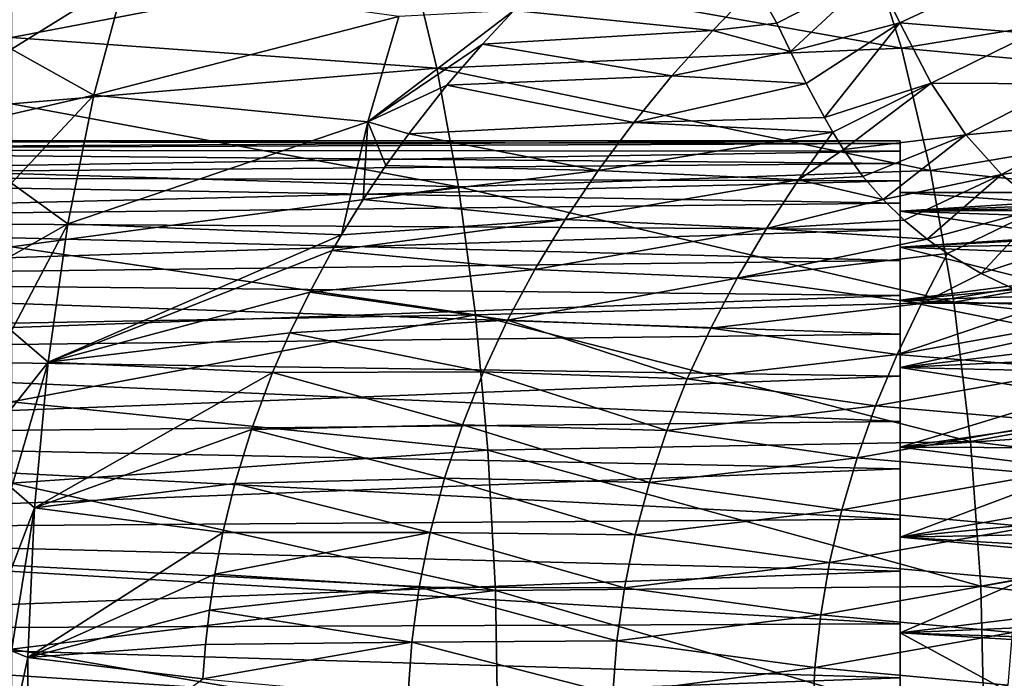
# Model space of a CAD drawing. Header units: metres. Extents: x -62 to 300, y -109 to 109.
# Tile 50 of 256: x -25 to -15, y -76 to -69. Entities that reach past the tile are written whole.
import ezdxf

# ---------------------------------------------------------------- set-up
doc = ezdxf.new("R2010")
doc.units = ezdxf.units.M
doc.layers.add('solid_500635', color=7, linetype='CONTINUOUS')

msp = doc.modelspace()

# ---------------------------------------------------------------- linework, layer by layer
at = {"layer": 'solid_500635'}
for points in [[(-16.57902, -68.244957, -14.683966), (-16.228474, -69.362183, -15.605897), (-21.191458, -68.478737, -14.691072)], [(-11.703473, -68.620018, -15.244671), (-16.228474, -69.362183, -15.605897), (-16.57902, -68.244957, -14.683966)], [(-25.239401, -69.252731, -15.261553), (-21.191458, -68.478737, -14.691072), (-20.932703, -69.564156, -15.611236)], [(-25.239401, -69.252731, -15.261553), (-25.239401, -68.6269, -14.695261), (-21.191458, -68.478737, -14.691072)], [(-16.228474, -69.362183, -15.605897), (-20.932703, -69.564156, -15.611236), (-21.191458, -68.478737, -14.691072)], [(-16.492325, -68.598129, 1.559683), (-17.701553, -68.728996, 1.290189), (-17.490835, -69.108841, 1.653627)], [(-16.492325, -68.598129, 1.559683), (-17.490835, -69.108841, 1.653627), (-17.352356, -69.396103, 1.912809)], [(-16.492325, -68.598129, 1.559683), (-17.352356, -69.396103, 1.912809), (-16.242115, -69.104439, 2.069371)], [(-16.492325, -68.598129, 1.559683), (-16.242115, -69.104439, 2.069371), (-15.210412, -68.620422, 2.235653)], [(-25.239401, -69.369423, 1.14634), (-24.406492, -69.837257, 1.525482), (-24.090141, -68.655128, 0.608965)], [(-25.239401, -68.748688, 0.623353), (-25.239401, -69.369423, 1.14634), (-24.090141, -68.655128, 0.608965)], [(-21.316135, -69.039948, 1.113494), (-24.090141, -68.655128, 0.608965), (-24.406492, -69.837257, 1.525482)], [(-16.242115, -69.104439, 2.069371), (-14.904013, -69.213005, 2.840749), (-15.210412, -68.620422, 2.235653)], [(-11.703473, -68.620018, -15.244671), (-11.31419, -69.813019, -16.058741), (-16.228474, -69.362183, -15.605897)], [(-15.210412, -68.620422, 2.235653), (-14.904013, -69.213005, 2.840749), (-13.944282, -68.623909, 3.108002)], [(-17.701553, -68.728996, 1.290189), (-20.153257, -68.978935, 1.146277), (-18.139227, -69.183342, 1.571091)], [(-17.490835, -69.108841, 1.653627), (-17.701553, -68.728996, 1.290189), (-18.139227, -69.183342, 1.571091)], [(-20.153257, -68.978935, 1.146277), (-21.316135, -69.039948, 1.113494), (-21.633047, -70.10865, 1.82088)], [(-20.471741, -69.319534, 1.372047), (-20.153257, -68.978935, 1.146277), (-21.633047, -70.10865, 1.82088)], [(-18.139227, -69.183342, 1.571091), (-20.153257, -68.978935, 1.146277), (-20.471741, -69.319534, 1.372047)], [(-21.633047, -70.10865, 1.82088), (-21.316135, -69.039948, 1.113494), (-24.406492, -69.837257, 1.525482)], [(-18.139227, -69.183342, 1.571091), (-20.471741, -69.319534, 1.372047), (-18.551304, -69.642517, 1.832616)], [(-17.352356, -69.396103, 1.912809), (-18.139227, -69.183342, 1.571091), (-18.551304, -69.642517, 1.832616)], [(-17.352356, -69.396103, 1.912809), (-17.490835, -69.108841, 1.653627), (-18.139227, -69.183342, 1.571091)], [(-16.242115, -69.104439, 2.069371), (-17.352356, -69.396103, 1.912809), (-17.193756, -69.717697, 2.192878)], [(-16.242115, -69.104439, 2.069371), (-17.193756, -69.717697, 2.192878), (-17.007601, -70.062256, 2.485134)], [(-16.242115, -69.104439, 2.069371), (-17.007601, -70.062256, 2.485134), (-15.924826, -69.714279, 2.645154)], [(-16.242115, -69.104439, 2.069371), (-15.924826, -69.714279, 2.645154), (-14.904013, -69.213005, 2.840749)], [(-25.239401, -69.923309, -15.780276), (-25.239401, -69.252731, -15.261553), (-20.932703, -69.564156, -15.611236)], [(-15.924826, -69.714279, 2.645154), (-14.57313, -69.723434, 3.356427), (-14.904013, -69.213005, 2.840749)], [(-25.239401, -69.369423, 1.14634), (-25.239401, -70.030357, 1.622362), (-24.406492, -69.837257, 1.525482)], [(-20.830345, -69.734756, 1.628936), (-20.471741, -69.319534, 1.372047), (-21.633047, -70.10865, 1.82088)], [(-16.228474, -69.362183, -15.605897), (-15.933187, -70.599411, -16.383806), (-20.932703, -69.564156, -15.611236)], [(-18.551304, -69.642517, 1.832616), (-20.471741, -69.319534, 1.372047), (-20.830345, -69.734756, 1.628936)], [(-17.193756, -69.717697, 2.192878), (-17.352356, -69.396103, 1.912809), (-18.551304, -69.642517, 1.832616)], [(-11.31419, -69.813019, -16.058741), (-15.933187, -70.599411, -16.383806), (-16.228474, -69.362183, -15.605897)], [(-25.239401, -69.923309, -15.780276), (-20.932703, -69.564156, -15.611236), (-20.714769, -70.765785, -16.387434)], [(-15.933187, -70.599411, -16.383806), (-20.714769, -70.765785, -16.387434), (-20.932703, -69.564156, -15.611236)], [(-18.551304, -69.642517, 1.832616), (-20.830345, -69.734756, 1.628936), (-18.938723, -70.115036, 2.080737)], [(-17.193756, -69.717697, 2.192878), (-18.551304, -69.642517, 1.832616), (-18.938723, -70.115036, 2.080737)], [(-21.217438, -70.228111, 1.909215), (-20.830345, -69.734756, 1.628936), (-21.633047, -70.10865, 1.82088)], [(-18.938723, -70.115036, 2.080737), (-20.830345, -69.734756, 1.628936), (-21.217438, -70.228111, 1.909215)], [(-17.193756, -69.717697, 2.192878), (-18.938723, -70.115036, 2.080737), (-17.007601, -70.062256, 2.485134)], [(-15.924826, -69.714279, 2.645154), (-17.007601, -70.062256, 2.485134), (-16.921146, -70.21244, 2.610307)], [(-15.924826, -69.714279, 2.645154), (-16.921146, -70.21244, 2.610307), (-16.815268, -70.386017, 2.754063)], [(-15.924826, -69.714279, 2.645154), (-16.815268, -70.386017, 2.754063), (-15.576408, -70.238754, 3.13553)], [(-15.924826, -69.714279, 2.645154), (-15.576408, -70.238754, 3.13553), (-14.57313, -69.723434, 3.356427)], [(-15.576408, -70.238754, 3.13553), (-14.237325, -70.114876, 3.771653), (-14.57313, -69.723434, 3.356427)], [(-25.239401, -70.728607, 2.04783), (-24.668211, -71.140854, 2.281892), (-24.406492, -69.837257, 1.525482)], [(-25.239401, -70.030357, 1.622362), (-25.239401, -70.728607, 2.04783), (-24.406492, -69.837257, 1.525482)], [(-21.633047, -70.10865, 1.82088), (-24.406492, -69.837257, 1.525482), (-24.668211, -71.140854, 2.281892)], [(-11.31419, -69.813019, -16.058741), (-10.993352, -71.110802, -16.730719), (-15.933187, -70.599411, -16.383806)], [(-25.239401, -70.629356, -16.24382), (-25.239401, -69.923309, -15.780276), (-20.714769, -70.765785, -16.387434)], [(-18.938723, -70.115036, 2.080737), (-16.921146, -70.21244, 2.610307), (-17.007601, -70.062256, 2.485134)], [(-21.899677, -71.252296, 2.409766), (-21.633047, -70.10865, 1.82088), (-24.668211, -71.140854, 2.281892)], [(-21.678635, -70.894218, 2.246837), (-21.633047, -70.10865, 1.82088), (-21.899677, -71.252296, 2.409766)], [(-21.678635, -70.894218, 2.246837), (-21.44805, -70.549072, 2.077609), (-21.633047, -70.10865, 1.82088)], [(-21.44805, -70.549072, 2.077609), (-21.217438, -70.228111, 1.909215), (-21.633047, -70.10865, 1.82088)], [(-18.938723, -70.115036, 2.080737), (-21.217438, -70.228111, 1.909215), (-19.300077, -70.599937, 2.31394)], [(-18.938723, -70.115036, 2.080737), (-19.300077, -70.599937, 2.31394), (-16.921146, -70.21244, 2.610307)], [(-15.576408, -70.238754, 3.13553), (-15.215528, -70.639809, 3.531357), (-14.237325, -70.114876, 3.771653)], [(-15.215528, -70.639809, 3.531357), (-13.860101, -70.446411, 4.16041), (-14.237325, -70.114876, 3.771653)], [(-19.300077, -70.599937, 2.31394), (-21.217438, -70.228111, 1.909215), (-21.44805, -70.549072, 2.077609)], [(-19.300077, -70.599937, 2.31394), (-17.271099, -70.695045, 2.810035), (-16.921146, -70.21244, 2.610307)], [(-16.815268, -70.386017, 2.754063), (-16.921146, -70.21244, 2.610307), (-17.271099, -70.695045, 2.810035)], [(-15.576408, -70.238754, 3.13553), (-16.815268, -70.386017, 2.754063), (-16.617271, -70.659706, 2.984998)], [(-15.576408, -70.238754, 3.13553), (-16.617271, -70.659706, 2.984998), (-16.41328, -70.893478, 3.189232)], [(-15.576408, -70.238754, 3.13553), (-16.41328, -70.893478, 3.189232), (-15.215528, -70.639809, 3.531357)], [(-32.239399, -70.391167, -8.211673), (-16.239401, -70.326027, -7.722058), (-16.239401, -70.300003, -7.169705)], [(-32.239399, -70.300003, -7.169695), (-16.239401, -70.300003, -7.169705), (-16.239401, -70.326027, -6.617353)], [(-32.239399, -70.300003, -7.169695), (-32.239399, -70.391167, -8.211673), (-16.239401, -70.300003, -7.169705)], [(-32.239399, -70.391174, -6.127717), (-32.239399, -70.300003, -7.169695), (-16.239401, -70.326027, -6.617353)], [(-32.239399, -70.391167, -8.211673), (-16.239401, -70.402893, -8.273635), (-16.239401, -70.326027, -7.722058)], [(-32.239399, -70.391174, -6.127717), (-16.239401, -70.326027, -6.617353), (-16.239401, -70.402893, -6.065776)], [(-32.239399, -70.391167, -8.211673), (-32.239399, -70.661896, -9.221971), (-16.239401, -70.402893, -8.273635)], [(-32.239399, -70.391174, -6.127717), (-16.239401, -70.402893, -6.065776), (-16.239401, -70.528839, -5.528578)], [(-32.239399, -70.661903, -5.117421), (-32.239399, -70.391174, -6.127717), (-16.239401, -70.528839, -5.528578)], [(-16.617271, -70.659706, 2.984998), (-16.815268, -70.386017, 2.754063), (-17.271099, -70.695045, 2.810035)], [(-16.239401, -70.326027, -6.617353), (-16.239401, -70.300003, -7.169705), (-16.239401, -70.326027, -7.722058)], [(-16.239401, -70.326027, -6.617353), (-16.239401, -70.326027, -7.722058), (-16.239401, -70.402893, -8.273635)], [(-16.239401, -70.402893, -6.065776), (-16.239401, -70.326027, -6.617353), (-16.239401, -70.402893, -8.273635)], [(-32.239399, -70.661896, -9.221971), (-16.239401, -70.528839, -8.810833), (-16.239401, -70.402893, -8.273635)], [(-16.239401, -70.402893, -6.065776), (-16.239401, -70.402893, -8.273635), (-16.239401, -70.528839, -8.810833)], [(-16.239401, -70.528839, -5.528578), (-16.239401, -70.402893, -6.065776), (-16.239401, -70.528839, -8.810833)], [(-15.215528, -70.639809, 3.531357), (-14.803247, -70.978226, 3.904703), (-13.860101, -70.446411, 4.16041)], [(-32.239399, -70.661896, -9.221971), (-16.239401, -70.70546, -9.336213), (-16.239401, -70.528839, -8.810833)], [(-32.239399, -70.661903, -5.117421), (-16.239401, -70.528839, -5.528578), (-16.239401, -70.70546, -5.003198)], [(-19.300077, -70.599937, 2.31394), (-21.44805, -70.549072, 2.077609), (-21.678635, -70.894218, 2.246837)], [(-16.239401, -70.528839, -5.528578), (-16.239401, -70.528839, -8.810833), (-16.239401, -70.70546, -9.336213)], [(-16.239401, -70.70546, -5.003198), (-16.239401, -70.528839, -5.528578), (-16.239401, -70.70546, -9.336213)], [(-32.239399, -70.661896, -9.221971), (-32.239399, -71.103951, -10.169888), (-16.239401, -70.70546, -9.336213)], [(-32.239399, -70.661903, -5.117421), (-16.239401, -70.70546, -5.003198), (-16.239401, -70.930092, -4.493891)], [(-32.239399, -71.103966, -4.169502), (-32.239399, -70.661903, -5.117421), (-16.239401, -70.930092, -4.493891)], [(-25.239401, -71.374031, -16.654387), (-25.239401, -70.629356, -16.24382), (-20.714769, -70.765785, -16.387434)], [(-19.300077, -70.599937, 2.31394), (-21.678635, -70.894218, 2.246837), (-19.634094, -71.096046, 2.530707)], [(-15.933187, -70.599411, -16.383806), (-15.698106, -71.935181, -17.003906), (-20.714769, -70.765785, -16.387434)], [(-19.300077, -70.599937, 2.31394), (-19.634094, -71.096046, 2.530707), (-17.271099, -70.695045, 2.810035)], [(-19.634094, -71.096046, 2.530707), (-17.594551, -71.189003, 2.997016), (-17.271099, -70.695045, 2.810035)], [(-16.41328, -70.893478, 3.189232), (-17.271099, -70.695045, 2.810035), (-17.594551, -71.189003, 2.997016)], [(-16.41328, -70.893478, 3.189232), (-16.617271, -70.659706, 2.984998), (-17.271099, -70.695045, 2.810035)], [(-15.215528, -70.639809, 3.531357), (-16.41328, -70.893478, 3.189232), (-16.199492, -71.103027, 3.380334)], [(-15.215528, -70.639809, 3.531357), (-16.199492, -71.103027, 3.380334), (-15.965934, -71.296288, 3.568382)], [(-15.215528, -70.639809, 3.531357), (-15.965934, -71.296288, 3.568382), (-14.803247, -70.978226, 3.904703)], [(-10.993352, -71.110802, -16.730719), (-15.698106, -71.935181, -17.003906), (-15.933187, -70.599411, -16.383806)], [(-32.239399, -71.103951, -10.169888), (-16.239401, -70.930092, -9.84552), (-16.239401, -70.70546, -9.336213)], [(-25.239401, -70.728607, 2.04783), (-25.239401, -71.464149, 2.423845), (-24.668211, -71.140854, 2.281892)], [(-25.239401, -71.374031, -16.654387), (-20.714769, -70.765785, -16.387434), (-20.541294, -72.06282, -17.006037)], [(-15.698106, -71.935181, -17.003906), (-20.541294, -72.06282, -17.006037), (-20.714769, -70.765785, -16.387434)], [(-16.239401, -70.70546, -5.003198), (-16.239401, -70.823936, -7.679161), (-16.239401, -70.823936, -6.660251)], [(-16.239401, -70.70546, -9.336213), (-16.239401, -70.930092, -9.84552), (-16.239401, -70.823936, -7.679161)], [(-16.239401, -70.70546, -5.003198), (-16.239401, -70.70546, -9.336213), (-16.239401, -70.823936, -7.679161)], [(-16.239401, -70.930092, -4.493891), (-16.239401, -70.70546, -5.003198), (-16.239401, -70.823936, -6.660251)], [(-19.634094, -71.096046, 2.530707), (-21.678635, -70.894218, 2.246837), (-21.899677, -71.252296, 2.409766)], [(-16.199492, -71.103027, 3.380334), (-16.41328, -70.893478, 3.189232), (-17.594551, -71.189003, 2.997016)], [(-16.239401, -70.823936, -6.660251), (-13.639224, -70.81723, -6.734655), (-14.062497, -70.972633, -5.802521)], [(-16.239401, -70.823936, -7.679161), (-13.203865, -70.823845, -7.681265), (-13.639224, -70.81723, -6.734655)], [(-16.239401, -70.823936, -6.660251), (-16.239401, -70.823936, -7.679161), (-13.639224, -70.81723, -6.734655)], [(-16.239401, -71.010689, -8.674317), (-12.987103, -70.888206, -8.150765), (-13.203865, -70.823845, -7.681265)], [(-16.239401, -70.823936, -7.679161), (-16.239401, -71.010689, -8.674317), (-13.203865, -70.823845, -7.681265)], [(-16.239401, -71.010689, -5.665094), (-16.239401, -70.823936, -6.660251), (-14.062497, -70.972633, -5.802521)], [(-16.239401, -70.930092, -9.84552), (-16.239401, -71.010689, -8.674317), (-16.239401, -70.823936, -7.679161)], [(-16.239401, -70.930092, -4.493891), (-16.239401, -70.823936, -6.660251), (-16.239401, -71.010689, -5.665094)], [(-16.239401, -71.010689, -8.674317), (-12.770433, -70.992889, -8.613521), (-12.987103, -70.888206, -8.150765)], [(-32.239399, -71.103951, -10.169888), (-16.239401, -71.198044, -10.327027), (-16.239401, -70.930092, -9.84552)], [(-32.239399, -71.103966, -4.169502), (-16.239401, -70.930092, -4.493891), (-16.239401, -71.198044, -4.012384)], [(-16.239401, -70.930092, -9.84552), (-16.239401, -71.198044, -10.327027), (-16.239401, -71.010689, -8.674317)], [(-16.239401, -71.198044, -4.012384), (-16.239401, -70.930092, -4.493891), (-16.239401, -71.010689, -5.665094)], [(-16.239401, -71.010689, -5.665094), (-14.062497, -70.972633, -5.802521), (-14.459579, -71.281792, -4.918576)], [(-16.239401, -71.010689, -8.674317), (-12.556626, -71.136818, -9.064853), (-12.770433, -70.992889, -8.613521)], [(-14.803247, -70.978226, 3.904703), (-15.965934, -71.296288, 3.568382), (-15.761458, -71.440918, 3.720189)], [(-14.803247, -70.978226, 3.904703), (-15.761458, -71.440918, 3.720189), (-15.420858, -71.642357, 3.955146)], [(-14.803247, -70.978226, 3.904703), (-15.420858, -71.642357, 3.955146), (-14.308215, -71.274437, 4.294111)], [(-19.634094, -71.096046, 2.530707), (-21.899677, -71.252296, 2.409766), (-21.991549, -71.410271, 2.477633)], [(-19.634094, -71.096046, 2.530707), (-21.991549, -71.410271, 2.477633), (-19.939629, -71.602074, 2.729591)], [(-19.634094, -71.096046, 2.530707), (-19.939629, -71.602074, 2.729591), (-17.594551, -71.189003, 2.997016)], [(-16.239401, -71.375977, -4.719728), (-16.239401, -71.010689, -5.665094), (-14.459579, -71.281792, -4.918576)], [(-16.239401, -71.010689, -8.674317), (-16.239401, -71.375977, -9.619682), (-12.556626, -71.136818, -9.064853)], [(-16.239401, -71.198044, -10.327027), (-16.239401, -71.375977, -9.619682), (-16.239401, -71.010689, -8.674317)], [(-16.239401, -71.198044, -4.012384), (-16.239401, -71.010689, -5.665094), (-16.239401, -71.375977, -4.719728)], [(-32.239399, -71.103951, -10.169888), (-32.239399, -71.703911, -11.026643), (-16.239401, -71.198044, -10.327027)], [(-32.239399, -71.103966, -4.169502), (-16.239401, -71.198044, -4.012384), (-16.239401, -71.51226, -3.554502)], [(-32.239399, -71.703926, -3.312746), (-32.239399, -71.103966, -4.169502), (-16.239401, -71.51226, -3.554502)], [(-25.239401, -72.223801, 2.743369), (-24.869434, -72.542473, 2.86254), (-24.668211, -71.140854, 2.281892)], [(-25.239401, -71.464149, 2.423845), (-25.239401, -72.223801, 2.743369), (-24.668211, -71.140854, 2.281892)], [(-21.899677, -71.252296, 2.409766), (-24.668211, -71.140854, 2.281892), (-24.869434, -72.542473, 2.86254)], [(-19.939629, -71.602074, 2.729591), (-17.890728, -71.690102, 3.168027), (-17.594551, -71.189003, 2.997016)], [(-17.594551, -71.189003, 2.997016), (-17.890728, -71.690102, 3.168027), (-15.965934, -71.296288, 3.568382)], [(-16.199492, -71.103027, 3.380334), (-17.594551, -71.189003, 2.997016), (-15.965934, -71.296288, 3.568382)], [(-16.239401, -71.375977, -9.619682), (-12.349556, -71.318115, -9.500116), (-12.556626, -71.136818, -9.064853)], [(-10.993352, -71.110802, -16.730719), (-10.746548, -72.493095, -17.248184), (-15.698106, -71.935181, -17.003906)], [(-32.239399, -71.703911, -11.026643), (-16.239401, -71.51226, -10.784909), (-16.239401, -71.198044, -10.327027)], [(-21.991549, -71.410271, 2.477633), (-21.899677, -71.252296, 2.409766), (-24.869434, -72.542473, 2.86254)], [(-16.239401, -71.198044, -10.327027), (-16.239401, -71.51226, -10.784909), (-16.239401, -71.375977, -9.619682)], [(-16.239401, -71.51226, -3.554502), (-16.239401, -71.198044, -4.012384), (-16.239401, -71.375977, -4.719728)], [(-16.239401, -71.375977, -4.719728), (-14.459579, -71.281792, -4.918576), (-14.823681, -71.729927, -4.109569)], [(-14.308215, -71.274437, 4.294111), (-15.420858, -71.642357, 3.955146), (-15.098107, -71.797058, 4.164083)], [(-25.239401, -72.146652, -17.005653), (-25.239401, -71.374031, -16.654387), (-20.541294, -72.06282, -17.006037)], [(-17.890728, -71.690102, 3.168027), (-15.761458, -71.440918, 3.720189), (-15.965934, -71.296288, 3.568382)], [(-16.239401, -71.375977, -9.619682), (-12.147222, -71.5354, -9.917169), (-12.349556, -71.318115, -9.500116)], [(-16.239401, -71.912491, -3.85385), (-16.239401, -71.375977, -4.719728), (-14.823681, -71.729927, -4.109569)], [(-16.239401, -71.375977, -9.619682), (-16.239401, -71.912491, -10.485561), (-12.147222, -71.5354, -9.917169)], [(-16.239401, -71.867249, -11.21298), (-16.239401, -71.912491, -10.485561), (-16.239401, -71.375977, -9.619682)], [(-16.239401, -71.51226, -10.784909), (-16.239401, -71.867249, -11.21298), (-16.239401, -71.375977, -9.619682)], [(-16.239401, -71.51226, -3.554502), (-16.239401, -71.375977, -4.719728), (-16.239401, -71.912491, -3.85385)], [(-22.220207, -71.831253, 2.64672), (-21.991549, -71.410271, 2.477633), (-24.869434, -72.542473, 2.86254)], [(-19.939629, -71.602074, 2.729591), (-21.991549, -71.410271, 2.477633), (-22.220207, -71.831253, 2.64672)], [(-17.890728, -71.690102, 3.168027), (-16.023916, -71.947205, 3.864422), (-15.761458, -71.440918, 3.720189)], [(-15.420858, -71.642357, 3.955146), (-15.761458, -71.440918, 3.720189), (-16.023916, -71.947205, 3.864422)], [(-32.239399, -71.703911, -11.026643), (-16.239401, -71.867249, -11.21298), (-16.239401, -71.51226, -10.784909)], [(-32.239399, -71.703926, -3.312746), (-16.239401, -71.51226, -3.554502), (-16.239401, -71.867249, -3.126431)], [(-16.239401, -71.867249, -3.126431), (-16.239401, -71.51226, -3.554502), (-16.239401, -71.912491, -3.85385)], [(-16.239401, -71.912491, -10.485561), (-11.9527, -71.785789, -10.311668), (-12.147222, -71.5354, -9.917169)], [(-19.939629, -71.602074, 2.729591), (-22.220207, -71.831253, 2.64672), (-20.215673, -72.116531, 2.909226)], [(-19.939629, -71.602074, 2.729591), (-20.215673, -72.116531, 2.909226), (-17.890728, -71.690102, 3.168027)], [(-20.215673, -72.116531, 2.909226), (-18.158674, -72.197189, 3.322071), (-17.890728, -71.690102, 3.168027)], [(-17.890728, -71.690102, 3.168027), (-18.158674, -72.197189, 3.322071), (-16.023916, -71.947205, 3.864422)], [(-15.098107, -71.797058, 4.164083), (-15.420858, -71.642357, 3.955146), (-16.023916, -71.947205, 3.864422)], [(-32.239399, -71.703911, -11.026643), (-32.239399, -72.443542, -11.766198), (-16.239401, -71.867249, -11.21298)], [(-32.239399, -71.703926, -3.312746), (-16.239401, -71.867249, -3.126431), (-16.239401, -72.256729, -2.736955)], [(-32.239399, -72.443573, -2.573191), (-32.239399, -71.703926, -3.312746), (-16.239401, -72.256729, -2.736955)], [(-14.613276, -72.240578, -3.458762), (-16.239401, -71.912491, -3.85385), (-14.823681, -71.729927, -4.109569)], [(-16.239401, -71.912491, -10.485561), (-11.769247, -72.06559, -10.679655), (-11.9527, -71.785789, -10.311668)], [(-32.239399, -72.443542, -11.766198), (-16.239401, -72.256729, -11.602455), (-16.239401, -71.867249, -11.21298)], [(-22.421997, -72.245514, 2.79674), (-22.220207, -71.831253, 2.64672), (-24.869434, -72.542473, 2.86254)], [(-20.215673, -72.116531, 2.909226), (-22.220207, -71.831253, 2.64672), (-22.421997, -72.245514, 2.79674)], [(-16.239401, -71.867249, -11.21298), (-16.239401, -72.256729, -11.602455), (-16.239401, -71.912491, -10.485561)], [(-16.239401, -72.256729, -2.736955), (-16.239401, -71.867249, -3.126431), (-16.239401, -71.912491, -3.85385)], [(-15.098107, -71.797058, 4.164083), (-16.023916, -71.947205, 3.864422), (-14.725635, -71.94249, 4.395905)], [(-15.698106, -71.935181, -17.003906), (-15.527649, -73.347313, -17.453897), (-20.541294, -72.06282, -17.006037)], [(-18.158674, -72.197189, 3.322071), (-16.271093, -72.463364, 3.991175), (-16.023916, -71.947205, 3.864422)], [(-16.271093, -72.463364, 3.991175), (-14.224042, -72.097488, 4.702), (-14.725635, -71.94249, 4.395905)], [(-16.023916, -71.947205, 3.864422), (-16.271093, -72.463364, 3.991175), (-14.725635, -71.94249, 4.395905)], [(-16.239401, -71.912491, -10.485561), (-16.239401, -72.594536, -11.233044), (-11.769247, -72.06559, -10.679655)], [(-16.239401, -72.256729, -11.602455), (-16.239401, -72.594536, -11.233044), (-16.239401, -71.912491, -10.485561)], [(-14.613276, -72.240578, -3.458762), (-16.239401, -72.594536, -3.106367), (-16.239401, -71.912491, -3.85385)], [(-16.239401, -72.256729, -2.736955), (-16.239401, -71.912491, -3.85385), (-16.239401, -72.594536, -3.106367)], [(-10.746548, -72.493095, -17.248184), (-15.527649, -73.347313, -17.453897), (-15.698106, -71.935181, -17.003906)], [(-25.239401, -72.945465, -17.295313), (-20.541294, -72.06282, -17.006037), (-20.415516, -73.433777, -17.45488)], [(-25.239401, -72.945465, -17.295313), (-25.239401, -72.146652, -17.005653), (-20.541294, -72.06282, -17.006037)], [(-15.527649, -73.347313, -17.453897), (-20.415516, -73.433777, -17.45488), (-20.541294, -72.06282, -17.006037)], [(-16.239401, -72.594536, -11.233044), (-11.595129, -72.372246, -11.01974), (-11.769247, -72.06559, -10.679655)], [(-20.215673, -72.116531, 2.909226), (-22.421997, -72.245514, 2.79674), (-20.460997, -72.640938, 3.069577)], [(-20.215673, -72.116531, 2.909226), (-20.460997, -72.640938, 3.069577), (-18.397135, -72.711319, 3.45923)], [(-20.215673, -72.116531, 2.909226), (-18.397135, -72.711319, 3.45923), (-18.158674, -72.197189, 3.322071)], [(-16.271093, -72.463364, 3.991175), (-14.41748, -72.617119, 4.820247), (-14.224042, -72.097488, 4.702)], [(-32.239399, -72.443542, -11.766198), (-16.239401, -72.684799, -11.957448), (-16.239401, -72.256729, -11.602455)], [(-32.239399, -72.443573, -2.573191), (-16.239401, -72.256729, -2.736955), (-16.239401, -72.684799, -2.381963)], [(-25.239401, -72.223801, 2.743369), (-25.239401, -73.010391, 3.006554), (-24.869434, -72.542473, 2.86254)], [(-22.5965, -72.647423, 2.927224), (-22.421997, -72.245514, 2.79674), (-24.869434, -72.542473, 2.86254)], [(-20.460997, -72.640938, 3.069577), (-22.421997, -72.245514, 2.79674), (-22.5965, -72.647423, 2.927224)], [(-18.158674, -72.197189, 3.322071), (-18.397135, -72.711319, 3.45923), (-16.271093, -72.463364, 3.991175)], [(-14.613276, -72.240578, -3.458762), (-14.487026, -72.8703, -2.870034), (-16.239401, -72.594536, -3.106367)], [(-16.239401, -72.256729, -11.602455), (-16.239401, -72.684799, -11.957448), (-16.239401, -72.594536, -11.233044)], [(-16.239401, -72.684799, -2.381963), (-16.239401, -72.256729, -2.736955), (-16.239401, -72.594536, -3.106367)], [(-16.239401, -72.594536, -11.233044), (-11.432887, -72.702972, -11.330403), (-11.595129, -72.372246, -11.01974)], [(-32.239399, -72.443542, -11.766198), (-32.239399, -73.300362, -12.366069), (-16.239401, -72.684799, -11.957448)], [(-32.239399, -72.443573, -2.573191), (-16.239401, -72.684799, -2.381963), (-16.239401, -73.142677, -2.067748)], [(-32.239399, -73.300392, -1.973325), (-32.239399, -72.443573, -2.573191), (-16.239401, -73.142677, -2.067748)], [(-18.397135, -72.711319, 3.45923), (-16.488815, -72.984344, 4.102661), (-16.271093, -72.463364, 3.991175)], [(-16.271093, -72.463364, 3.991175), (-16.488815, -72.984344, 4.102661), (-14.41748, -72.617119, 4.820247)], [(-25.239401, -73.816826, 3.212893), (-25.005793, -74.016449, 3.255699), (-24.869434, -72.542473, 2.86254)], [(-25.239401, -73.010391, 3.006554), (-25.239401, -73.816826, 3.212893), (-24.869434, -72.542473, 2.86254)], [(-22.5965, -72.647423, 2.927224), (-24.869434, -72.542473, 2.86254), (-25.005793, -74.016449, 3.255699)], [(-10.746548, -72.493095, -17.248184), (-10.57757, -73.937714, -17.602715), (-15.527649, -73.347313, -17.453897)], [(-32.239399, -73.300362, -12.366069), (-16.239401, -73.142677, -12.271663), (-16.239401, -72.684799, -11.957448)], [(-22.810835, -73.224213, 3.089385), (-22.5965, -72.647423, 2.927224), (-25.005793, -74.016449, 3.255699)], [(-20.674196, -73.175545, 3.210108), (-22.5965, -72.647423, 2.927224), (-22.810835, -73.224213, 3.089385)], [(-20.460997, -72.640938, 3.069577), (-22.5965, -72.647423, 2.927224), (-20.674196, -73.175545, 3.210108)], [(-20.460997, -72.640938, 3.069577), (-20.674196, -73.175545, 3.210108), (-18.604748, -73.232712, 3.579255)], [(-20.460997, -72.640938, 3.069577), (-18.604748, -73.232712, 3.579255), (-18.397135, -72.711319, 3.45923)], [(-16.488815, -72.984344, 4.102661), (-14.615149, -73.146461, 4.911765), (-14.41748, -72.617119, 4.820247)], [(-16.239401, -72.594536, -11.233044), (-16.239401, -73.403763, -11.845316), (-11.432887, -72.702972, -11.330403)], [(-16.239401, -73.142677, -12.271663), (-16.239401, -73.403763, -11.845316), (-16.239401, -72.594536, -11.233044)], [(-16.239401, -72.684799, -11.957448), (-16.239401, -73.142677, -12.271663), (-16.239401, -72.594536, -11.233044)], [(-14.487026, -72.8703, -2.870034), (-16.239401, -73.403763, -2.494095), (-16.239401, -72.594536, -3.106367)], [(-16.239401, -72.684799, -2.381963), (-16.239401, -72.594536, -3.106367), (-16.239401, -73.403763, -2.494095)], [(-16.239401, -73.142677, -2.067748), (-16.239401, -72.684799, -2.381963), (-16.239401, -73.403763, -2.494095)], [(-18.397135, -72.711319, 3.45923), (-18.604748, -73.232712, 3.579255), (-16.488815, -72.984344, 4.102661)], [(-16.239401, -73.403763, -11.845316), (-11.284422, -73.054382, -11.609974), (-11.432887, -72.702972, -11.330403)], [(-14.487026, -72.8703, -2.870034), (-14.417615, -73.629578, -2.361498), (-16.239401, -73.403763, -2.494095)], [(-25.239401, -73.767494, -17.523607), (-25.239401, -72.945465, -17.295313), (-20.415516, -73.433777, -17.45488)], [(-18.604748, -73.232712, 3.579255), (-16.675907, -73.509697, 4.19859), (-16.488815, -72.984344, 4.102661)], [(-16.488815, -72.984344, 4.102661), (-16.675907, -73.509697, 4.19859), (-14.615149, -73.146461, 4.911765)], [(-16.239401, -73.403763, -11.845316), (-11.148479, -73.423241, -11.857374), (-11.284422, -73.054382, -11.609974)], [(-32.239399, -73.300362, -12.366069), (-16.239401, -73.624184, -12.539616), (-16.239401, -73.142677, -12.271663)], [(-32.239399, -73.300392, -1.973325), (-16.239401, -73.142677, -2.067748), (-16.239401, -73.624184, -1.799795)], [(-20.674196, -73.175545, 3.210108), (-22.810835, -73.224213, 3.089385), (-20.854158, -73.718658, 3.329651)], [(-20.674196, -73.175545, 3.210108), (-20.854158, -73.718658, 3.329651), (-18.78047, -73.760178, 3.681367)], [(-20.674196, -73.175545, 3.210108), (-18.78047, -73.760178, 3.681367), (-18.604748, -73.232712, 3.579255)], [(-16.675907, -73.509697, 4.19859), (-14.783299, -73.677849, 4.989373), (-14.615149, -73.146461, 4.911765)], [(-16.239401, -73.142677, -12.271663), (-16.239401, -73.624184, -12.539616), (-16.239401, -73.403763, -11.845316)], [(-16.239401, -73.624184, -1.799795), (-16.239401, -73.142677, -2.067748), (-16.239401, -73.403763, -2.494095)], [(-22.976921, -73.769585, 3.216228), (-22.810835, -73.224213, 3.089385), (-25.005793, -74.016449, 3.255699)], [(-20.854158, -73.718658, 3.329651), (-22.810835, -73.224213, 3.089385), (-22.976921, -73.769585, 3.216228)], [(-18.604748, -73.232712, 3.579255), (-18.78047, -73.760178, 3.681367), (-16.675907, -73.509697, 4.19859)], [(-32.239399, -73.300362, -12.366069), (-32.239399, -74.248283, -12.808008), (-16.239401, -73.624184, -12.539616)], [(-32.239399, -73.300392, -1.973325), (-16.239401, -73.624184, -1.799795), (-16.239401, -74.133492, -1.575168)], [(-32.239399, -74.248314, -1.531392), (-32.239399, -73.300392, -1.973325), (-16.239401, -74.133492, -1.575168)], [(-15.527649, -73.347313, -17.453897), (-15.424094, -74.810814, -17.727446), (-20.415516, -73.433777, -17.45488)], [(-10.57757, -73.937714, -17.602715), (-15.424094, -74.810814, -17.727446), (-15.527649, -73.347313, -17.453897)], [(-25.239401, -73.767494, -17.523607), (-20.415516, -73.433777, -17.45488), (-20.339111, -74.854454, -17.727701)], [(-15.424094, -74.810814, -17.727446), (-20.339111, -74.854454, -17.727701), (-20.415516, -73.433777, -17.45488)], [(-16.239401, -73.403763, -11.845316), (-16.239401, -74.315094, -12.298419), (-11.148479, -73.423241, -11.857374)], [(-16.239401, -74.133492, -12.764243), (-16.239401, -74.315094, -12.298419), (-16.239401, -73.403763, -11.845316)], [(-16.239401, -73.624184, -12.539616), (-16.239401, -74.133492, -12.764243), (-16.239401, -73.403763, -11.845316)], [(-14.417615, -73.629578, -2.361498), (-16.239401, -74.315094, -2.040992), (-16.239401, -73.403763, -2.494095)], [(-16.239401, -73.624184, -1.799795), (-16.239401, -73.403763, -2.494095), (-16.239401, -74.315094, -2.040992)], [(-16.239401, -74.315094, -12.298419), (-11.027737, -73.809052, -12.073294), (-11.148479, -73.423241, -11.857374)], [(-18.78047, -73.760178, 3.681367), (-16.831474, -74.038567, 4.278521), (-16.675907, -73.509697, 4.19859)], [(-16.675907, -73.509697, 4.19859), (-16.831474, -74.038567, 4.278521), (-14.783299, -73.677849, 4.989373)], [(-32.239399, -74.248283, -12.808008), (-16.239401, -74.133492, -12.764243), (-16.239401, -73.624184, -12.539616)], [(-16.831474, -74.038567, 4.278521), (-14.921166, -74.210823, 5.052934), (-14.783299, -73.677849, 4.989373)], [(-16.239401, -74.133492, -1.575168), (-16.239401, -73.624184, -1.799795), (-16.239401, -74.315094, -2.040992)], [(-14.417615, -73.629578, -2.361498), (-14.385534, -74.486366, -1.977333), (-16.239401, -74.315094, -2.040992)], [(-25.239401, -74.60083, -17.686956), (-25.239401, -73.767494, -17.523607), (-20.339111, -74.854454, -17.727701)], [(-23.098686, -74.266556, 3.309904), (-22.976921, -73.769585, 3.216228), (-25.005793, -74.016449, 3.255699)], [(-20.999996, -74.268471, 3.427206), (-22.976921, -73.769585, 3.216228), (-23.098686, -74.266556, 3.309904)], [(-20.854158, -73.718658, 3.329651), (-22.976921, -73.769585, 3.216228), (-20.999996, -74.268471, 3.427206)], [(-20.854158, -73.718658, 3.329651), (-20.999996, -74.268471, 3.427206), (-18.923458, -74.292404, 3.76488)], [(-20.854158, -73.718658, 3.329651), (-18.923458, -74.292404, 3.76488), (-18.78047, -73.760178, 3.681367)], [(-18.78047, -73.760178, 3.681367), (-18.923458, -74.292404, 3.76488), (-16.831474, -74.038567, 4.278521)], [(-25.239401, -73.816826, 3.212893), (-25.239401, -74.633949, 3.360496), (-25.005793, -74.016449, 3.255699)], [(-16.239401, -74.315094, -12.298419), (-10.923279, -74.21212, -12.258003), (-11.027737, -73.809052, -12.073294)], [(-10.57757, -73.937714, -17.602715), (-10.48849, -75.420609, -17.78973), (-15.424094, -74.810814, -17.727446)], [(-25.239401, -75.465813, 3.450068), (-25.074997, -75.533981, 3.455095), (-25.005793, -74.016449, 3.255699)], [(-25.239401, -74.633949, 3.360496), (-25.239401, -75.465813, 3.450068), (-25.005793, -74.016449, 3.255699)], [(-23.098686, -74.266556, 3.309904), (-25.005793, -74.016449, 3.255699), (-25.074997, -75.533981, 3.455095)], [(-18.923458, -74.292404, 3.76488), (-16.954815, -74.570023, 4.342066), (-16.831474, -74.038567, 4.278521)], [(-16.831474, -74.038567, 4.278521), (-16.954815, -74.570023, 4.342066), (-14.921166, -74.210823, 5.052934)], [(-32.239399, -74.248283, -12.808008), (-16.239401, -74.658875, -12.940868), (-16.239401, -74.133492, -12.764243)], [(-32.239399, -74.248314, -1.531392), (-16.239401, -74.133492, -1.575168), (-16.239401, -74.658875, -1.398543)], [(-16.239401, -74.133492, -12.764243), (-16.239401, -74.658875, -12.940868), (-16.239401, -74.315094, -12.298419)], [(-16.239401, -74.658875, -1.398543), (-16.239401, -74.133492, -1.575168), (-16.239401, -74.315094, -2.040992)], [(-32.239399, -74.248283, -12.808008), (-32.239399, -75.258415, -13.078606), (-16.239401, -74.658875, -12.940868)], [(-32.239399, -74.248314, -1.531392), (-16.239401, -74.658875, -1.398543), (-16.239401, -75.192841, -1.273021)], [(-32.239399, -75.25843, -1.260803), (-32.239399, -74.248314, -1.531392), (-16.239401, -75.192841, -1.273021)], [(-23.181038, -74.691483, 3.373676), (-23.098686, -74.266556, 3.309904), (-25.074997, -75.533981, 3.455095)], [(-20.999996, -74.268471, 3.427206), (-23.098686, -74.266556, 3.309904), (-23.181038, -74.691483, 3.373676)], [(-20.999996, -74.268471, 3.427206), (-23.181038, -74.691483, 3.373676), (-21.111069, -74.822975, 3.501947)], [(-20.999996, -74.268471, 3.427206), (-21.111069, -74.822975, 3.501947), (-19.0331, -74.827957, 3.829213)], [(-20.999996, -74.268471, 3.427206), (-19.0331, -74.827957, 3.829213), (-18.923458, -74.292404, 3.76488)], [(-16.954815, -74.570023, 4.342066), (-15.028173, -74.744858, 5.102295), (-14.921166, -74.210823, 5.052934)], [(-16.239401, -74.315094, -12.298419), (-10.834258, -74.628616, -12.409598), (-10.923279, -74.21212, -12.258003)], [(-18.923458, -74.292404, 3.76488), (-19.0331, -74.827957, 3.829213), (-16.954815, -74.570023, 4.342066)], [(-16.239401, -74.315094, -12.298419), (-16.239401, -75.283028, -12.574367), (-10.834258, -74.628616, -12.409598)], [(-16.239401, -75.192841, -13.06639), (-16.239401, -75.283028, -12.574367), (-16.239401, -74.315094, -12.298419)], [(-16.239401, -74.658875, -12.940868), (-16.239401, -75.192841, -13.06639), (-16.239401, -74.315094, -12.298419)], [(-14.385534, -74.486366, -1.977333), (-16.239401, -75.283028, -1.765045), (-16.239401, -74.315094, -2.040992)], [(-16.239401, -74.658875, -1.398543), (-16.239401, -74.315094, -2.040992), (-16.239401, -75.283028, -1.765045)], [(-14.385534, -74.486366, -1.977333), (-14.373546, -75.39492, -1.744687), (-16.239401, -75.283028, -1.765045)], [(-19.0331, -74.827957, 3.829213), (-17.045437, -75.103081, 4.388899), (-16.954815, -74.570023, 4.342066)], [(-16.954815, -74.570023, 4.342066), (-17.045437, -75.103081, 4.388899), (-15.028173, -74.744858, 5.102295)], [(-32.239399, -75.258415, -13.078606), (-16.239401, -75.192841, -13.06639), (-16.239401, -74.658875, -12.940868)], [(-25.239401, -75.449326, -17.786171), (-25.239401, -74.60083, -17.686956), (-20.339111, -74.854454, -17.727701)], [(-16.239401, -75.283028, -12.574367), (-10.764347, -75.049835, -12.525739), (-10.834258, -74.628616, -12.409598)], [(-16.239401, -75.192841, -1.273021), (-16.239401, -74.658875, -1.398543), (-16.239401, -75.283028, -1.765045)], [(-23.236055, -75.055748, 3.416465), (-23.181038, -74.691483, 3.373676), (-25.074997, -75.533981, 3.455095)], [(-21.111069, -74.822975, 3.501947), (-23.181038, -74.691483, 3.373676), (-23.236055, -75.055748, 3.416465)], [(-17.045437, -75.103081, 4.388899), (-15.103932, -75.279419, 5.137312), (-15.028173, -74.744858, 5.102295)], [(-25.239401, -75.449326, -17.786171), (-20.339111, -74.854454, -17.727701), (-20.313358, -76.300003, -17.819706)], [(-21.111069, -74.822975, 3.501947), (-23.236055, -75.055748, 3.416465), (-21.18697, -75.380119, 3.55327)], [(-21.111069, -74.822975, 3.501947), (-21.18697, -75.380119, 3.55327), (-19.108994, -75.365349, 3.87393)], [(-21.111069, -74.822975, 3.501947), (-19.108994, -75.365349, 3.87393), (-19.0331, -74.827957, 3.829213)], [(-15.424094, -74.810814, -17.727446), (-15.389188, -76.300003, -17.819706), (-20.339111, -74.854454, -17.727701)], [(-15.389188, -76.300003, -17.819706), (-20.313358, -76.300003, -17.819706), (-20.339111, -74.854454, -17.727701)], [(-19.0331, -74.827957, 3.829213), (-19.108994, -75.365349, 3.87393), (-17.045437, -75.103081, 4.388899)], [(-10.48849, -75.420609, -17.78973), (-15.389188, -76.300003, -17.819706), (-15.424094, -74.810814, -17.727446)], [(-23.275206, -75.401344, 3.446968), (-23.236055, -75.055748, 3.416465), (-25.074997, -75.533981, 3.455095)], [(-21.18697, -75.380119, 3.55327), (-23.236055, -75.055748, 3.416465), (-23.275206, -75.401344, 3.446968)], [(-16.239401, -75.283028, -12.574367), (-10.715475, -75.469635, -12.606662), (-10.764347, -75.049835, -12.525739)], [(-19.108994, -75.365349, 3.87393), (-17.103058, -75.636719, 4.41878), (-17.045437, -75.103081, 4.388899)], [(-17.045437, -75.103081, 4.388899), (-17.103058, -75.636719, 4.41878), (-15.103932, -75.279419, 5.137312)], [(-32.239399, -75.258415, -13.078606), (-16.239401, -75.73983, -13.142648), (-16.239401, -75.192841, -13.06639)], [(-32.239399, -75.25843, -1.260803), (-16.239401, -75.192841, -1.273021), (-16.239401, -75.73983, -1.196764)], [(-32.239399, -75.258415, -13.078606), (-32.239399, -76.300003, -13.169705), (-16.239401, -75.73983, -13.142648)], [(-32.239399, -75.25843, -1.260803), (-16.239401, -75.73983, -1.196764), (-16.239401, -76.300003, -1.169706)], [(-32.239399, -76.300003, -1.169706), (-32.239399, -75.25843, -1.260803), (-16.239401, -76.300003, -1.169706)], [(-17.103058, -75.636719, 4.41878), (-15.148246, -75.813988, 5.157866), (-15.103932, -75.279419, 5.137312)], [(-16.239401, -75.192841, -13.06639), (-16.239401, -75.73983, -13.142648), (-16.239401, -75.283028, -12.574367)], [(-16.239401, -75.73983, -1.196764), (-16.239401, -75.192841, -1.273021), (-16.239401, -75.283028, -1.765045)], [(-16.239401, -75.283028, -12.574367), (-16.239401, -76.300003, -12.669705), (-10.715475, -75.469635, -12.606662)], [(-16.239401, -76.300003, -13.169705), (-16.239401, -76.300003, -12.669705), (-16.239401, -75.283028, -12.574367)], [(-16.239401, -75.73983, -13.142648), (-16.239401, -76.300003, -13.169705), (-16.239401, -75.283028, -12.574367)], [(-14.370783, -76.300003, -1.669706), (-16.239401, -76.300003, -1.669706), (-16.239401, -75.283028, -1.765045)], [(-16.239401, -75.73983, -1.196764), (-16.239401, -75.283028, -1.765045), (-16.239401, -76.300003, -1.669706)], [(-14.373546, -75.39492, -1.744687), (-14.370783, -76.300003, -1.669706), (-16.239401, -75.283028, -1.765045)], [(-21.18697, -75.380119, 3.55327), (-23.275206, -75.401344, 3.446968), (-23.301893, -75.750206, 3.467804)], [(-21.18697, -75.380119, 3.55327), (-23.301893, -75.750206, 3.467804), (-21.227535, -75.937805, 3.580801)], [(-21.18697, -75.380119, 3.55327), (-21.227535, -75.937805, 3.580801), (-19.150965, -75.903084, 3.898748)], [(-21.18697, -75.380119, 3.55327), (-19.150965, -75.903084, 3.898748), (-19.108994, -75.365349, 3.87393)], [(-19.108994, -75.365349, 3.87393), (-19.150965, -75.903084, 3.898748), (-17.103058, -75.636719, 4.41878)], [(-25.239401, -76.300446, -17.819706), (-25.239401, -75.449326, -17.786171), (-20.313358, -76.300003, -17.819706)], [(-25.239401, -75.465813, 3.450068), (-25.239401, -76.2995, 3.480294), (-25.074997, -75.533981, 3.455095)], [(-23.301893, -75.750206, 3.467804), (-23.275206, -75.401344, 3.446968), (-25.074997, -75.533981, 3.455095)], [(-16.239401, -76.300003, -12.669705), (-10.686304, -75.887215, -12.654194), (-10.715475, -75.469635, -12.606662)], [(-10.48849, -75.420609, -17.78973), (-10.481263, -76.917664, -17.804909), (-15.389188, -76.300003, -17.819706)], [(-25.239401, -76.2995, 3.480294), (-25.074997, -77.066025, 3.455095), (-25.074997, -75.533981, 3.455095)], [(-23.301893, -75.750206, 3.467804), (-25.074997, -75.533981, 3.455095), (-25.074997, -77.066025, 3.455095)], [(-19.150965, -75.903084, 3.898748), (-17.127604, -76.16996, 4.431555), (-17.103058, -75.636719, 4.41878)], [(-17.103058, -75.636719, 4.41878), (-17.127604, -76.16996, 4.431555), (-15.148246, -75.813988, 5.157866)], [(-32.239399, -76.300003, -13.169705), (-16.239401, -76.300003, -13.169705), (-16.239401, -75.73983, -13.142648)], [(-16.239401, -75.73983, -1.196764), (-16.239401, -76.300003, -1.669706), (-16.239401, -76.300003, -1.169706)]]:
    msp.add_3dface(points, dxfattribs=at)

doc.saveas('drawing.dxf')
